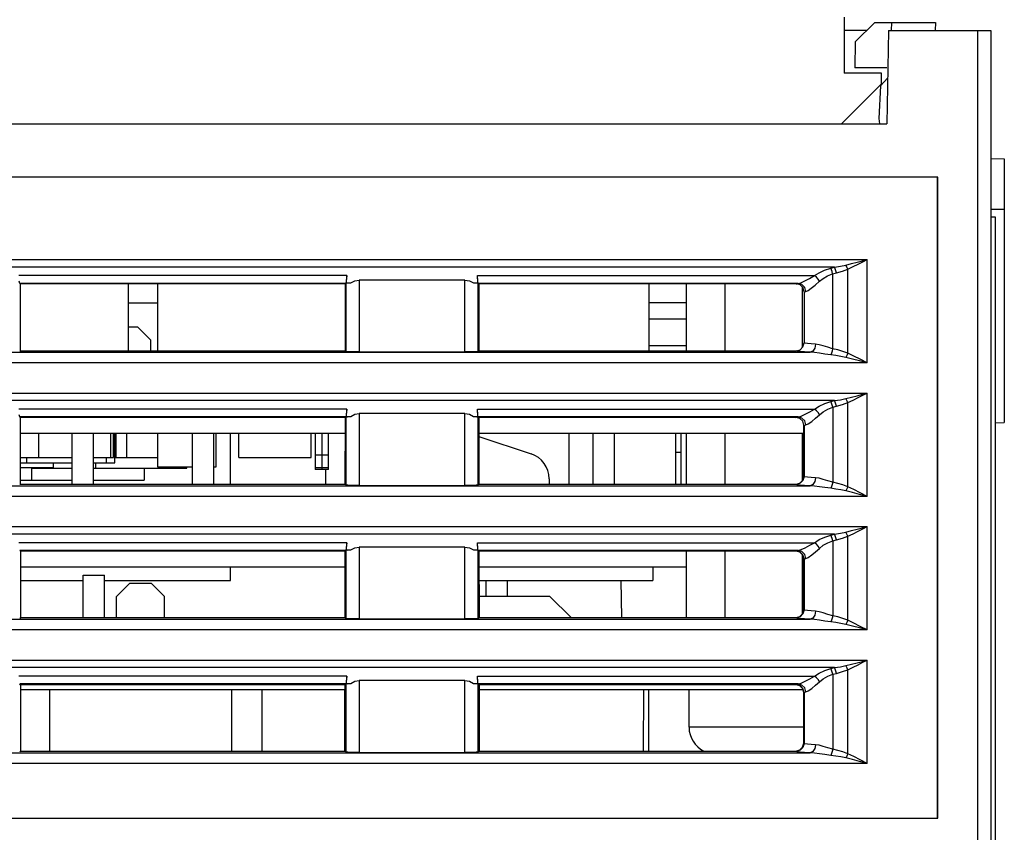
# Model space of a CAD drawing. Header units: millimetres. Extents: x 0 to 500, y 0 to 550.
# Tile 38 of 50: x 248 to 285, y 459 to 490. Entities that reach past the tile are written whole.
import ezdxf

# ---------------------------------------------------------------- set-up
doc = ezdxf.new("R2010")
doc.units = ezdxf.units.MM
doc.header["$LTSCALE"] = 35.851852
doc.layers.get('0').update_dxf_attribs({"linetype": 'CONTINUOUS'})

msp = doc.modelspace()

# ---------------------------------------------------------------- linework, layer by layer
at = {"color": 7, "linetype": 'CONTINUOUS'}
for p, q in [((279.238, 490.017), (279.238, 487.917)), ((280.388, 489.817), (279.655, 489.084)), ((280.388, 489.817), (282.657, 489.817)), ((281.015, 489.817), (281.009, 489.515)), ((282.657, 489.817), (282.652, 489.517)), ((280.088, 489.517), (279.238, 489.517)), ((280.899, 489.517), (280.838, 486.017)), ((280.899, 489.517), (284.738, 489.517)), ((284.238, 489.517), (284.238, 455.108)), ((284.738, 489.517), (284.738, 454.593)), ((279.655, 489.084), (279.638, 488.117)), ((280.838, 488.117), (279.638, 488.117)), ((280.638, 487.917), (279.238, 487.917)), ((280.602, 487.436), (280.868, 487.721)), ((280.638, 487.517), (280.638, 487.917)), ((279.138, 486.017), (280.638, 487.517)), ((280.602, 487.436), (280.538, 486.217)), ((280.538, 486.217), (280.566, 486.017)), ((216.638, 486.017), (280.838, 486.017)), ((284.738, 484.717), (285.238, 484.708)), ((285.238, 484.708), (285.238, 482.825)), ((282.745, 484.024), (226.231, 484.024)), ((282.738, 484.017), (226.238, 484.017)), ((282.745, 484.024), (282.738, 484.017)), ((282.738, 460.017), (282.738, 484.017)), ((282.745, 460.01), (282.745, 484.024)), ((284.738, 482.817), (285.238, 482.825)), ((284.913, 482.517), (284.738, 482.517)), ((284.913, 455.517), (284.913, 482.517)), ((285.238, 482.808), (285.238, 474.825)), ((228.869, 480.932), (280.108, 480.932)), ((278.881, 480.65), (230.095, 480.65)), ((278.505, 480.537), (278.74, 480.614)), ((278.74, 480.614), (278.881, 480.65)), ((278.766, 480.553), (278.74, 480.614)), ((278.881, 480.65), (279.106, 480.686)), ((278.908, 480.588), (278.881, 480.65)), ((279.106, 480.686), (279.307, 480.728)), ((279.307, 480.728), (279.522, 480.781)), ((279.333, 480.68), (279.307, 480.728)), ((279.357, 480.628), (279.333, 480.68)), ((279.38, 480.574), (279.357, 480.628)), ((279.38, 480.574), (279.575, 480.667)), ((279.522, 480.781), (279.732, 480.834)), ((279.575, 480.667), (279.766, 480.761)), ((279.732, 480.834), (279.93, 480.886)), ((279.766, 480.761), (279.946, 480.851)), ((279.93, 480.886), (280.108, 480.932)), ((279.946, 480.851), (280.108, 480.932)), ((280.108, 477.064), (280.108, 480.932)), ((260.622, 480.33), (248.354, 480.33)), ((260.622, 480.33), (260.609, 480.122)), ((260.61, 480.056), (260.622, 480.33)), ((265.533, 480.056), (265.521, 480.33)), ((265.534, 480.122), (265.521, 480.33)), ((265.521, 480.33), (278.137, 480.33)), ((277.944, 480.222), (278.137, 480.33)), ((278.137, 480.33), (278.304, 480.439)), ((278.206, 480.273), (278.137, 480.33)), ((278.267, 480.2), (278.206, 480.273)), ((278.304, 480.439), (278.505, 480.537)), ((278.453, 480.227), (278.619, 480.325)), ((278.619, 480.325), (278.812, 480.402)), ((278.791, 480.48), (278.766, 480.553)), ((278.812, 480.402), (278.791, 480.48)), ((278.812, 480.402), (278.954, 480.437)), ((278.812, 480.402), (278.813, 479.474)), ((278.933, 480.516), (278.908, 480.588)), ((278.954, 480.437), (278.933, 480.516)), ((278.954, 480.437), (279.179, 480.5)), ((279.179, 480.5), (279.38, 480.574)), ((279.38, 477.422), (279.38, 480.574)), ((248.383, 480.039), (248.367, 480.122)), ((248.4, 480.021), (248.383, 480.039)), ((260.593, 480.039), (248.383, 480.039)), ((248.4, 480.021), (248.402, 477.514)), ((260.576, 480.021), (248.4, 480.021)), ((252.438, 480.021), (252.438, 477.514)), ((253.538, 480.021), (253.538, 477.514)), ((260.574, 477.514), (260.576, 480.021)), ((260.576, 480.021), (260.593, 480.039)), ((260.609, 480.122), (260.593, 480.039)), ((260.594, 480.039), (260.594, 477.494)), ((260.61, 480.056), (260.78, 480.056)), ((260.78, 480.056), (260.929, 480.139)), ((260.929, 480.139), (261.094, 480.167)), ((261.094, 480.167), (261.094, 477.473)), ((265.049, 480.167), (261.094, 480.167)), ((265.049, 477.473), (265.049, 480.167)), ((265.049, 480.167), (265.214, 480.139)), ((265.214, 480.139), (265.364, 480.056)), ((265.364, 480.056), (265.533, 480.056)), ((265.55, 480.039), (265.534, 480.122)), ((265.549, 477.494), (265.549, 480.039)), ((265.567, 480.021), (265.55, 480.039)), ((277.519, 480.039), (265.55, 480.039)), ((265.567, 480.021), (265.569, 477.514)), ((277.443, 480.021), (265.567, 480.021)), ((271.938, 480.021), (271.938, 477.514)), ((273.338, 477.514), (273.338, 480.021)), ((274.788, 477.514), (274.788, 480.021)), ((277.443, 480.021), (277.468, 480.03)), ((277.594, 479.981), (277.443, 480.021)), ((277.468, 480.03), (277.519, 480.039)), ((277.519, 480.039), (277.625, 480.067)), ((277.661, 479.997), (277.519, 480.039)), ((277.703, 479.871), (277.594, 479.981)), ((277.625, 480.067), (277.77, 480.132)), ((277.766, 479.888), (277.661, 479.997)), ((277.688, 477.651), (277.688, 479.886)), ((277.743, 479.722), (277.703, 479.871)), ((277.805, 479.739), (277.766, 479.888)), ((277.77, 480.132), (277.944, 480.222)), ((278.012, 479.86), (278.155, 479.978)), ((278.155, 479.978), (278.315, 480.118)), ((278.315, 480.118), (278.267, 480.2)), ((278.315, 480.118), (278.453, 480.227)), ((277.743, 479.722), (277.741, 477.813)), ((277.743, 479.722), (277.764, 479.73)), ((277.764, 479.73), (277.805, 479.739)), ((277.805, 479.739), (277.893, 479.777)), ((277.893, 479.777), (278.012, 479.86)), ((252.438, 479.317), (253.538, 479.317)), ((273.338, 479.317), (271.938, 479.317)), ((278.813, 479.474), (278.813, 478.546)), ((252.438, 478.417), (252.788, 478.417)), ((252.788, 478.417), (253.288, 477.917)), ((271.938, 478.717), (273.338, 478.717)), ((278.813, 478.546), (278.813, 477.592)), ((253.288, 477.514), (253.288, 477.917)), ((271.938, 477.717), (273.338, 477.717)), ((277.592, 477.555), (277.701, 477.664)), ((277.701, 477.664), (277.741, 477.813)), ((277.78, 477.8), (277.741, 477.813)), ((277.871, 477.786), (277.78, 477.8)), ((278.008, 477.773), (277.871, 477.786)), ((278.174, 477.763), (278.008, 477.773)), ((278.174, 477.763), (278.144, 477.616)), ((278.31, 477.743), (278.174, 477.763)), ((278.464, 477.7), (278.31, 477.743)), ((278.633, 477.646), (278.464, 477.7)), ((231.011, 477.464), (277.966, 477.464)), ((248.402, 477.514), (248.382, 477.494)), ((248.402, 477.514), (260.574, 477.514)), ((260.574, 477.514), (260.594, 477.494)), ((260.669, 477.483), (260.594, 477.494)), ((260.851, 477.476), (260.669, 477.483)), ((261.094, 477.473), (260.851, 477.476)), ((261.094, 477.473), (265.049, 477.473)), ((265.292, 477.476), (265.049, 477.473)), ((265.474, 477.483), (265.292, 477.476)), ((265.549, 477.494), (265.474, 477.483)), ((265.569, 477.514), (265.549, 477.494)), ((265.569, 477.514), (277.441, 477.514)), ((277.441, 477.514), (277.592, 477.555)), ((277.487, 477.5), (277.442, 477.514)), ((277.597, 477.486), (277.487, 477.5)), ((277.764, 477.474), (277.597, 477.486)), ((277.966, 477.464), (277.764, 477.474)), ((278.068, 477.507), (277.966, 477.464)), ((278.131, 477.452), (277.966, 477.464)), ((278.144, 477.616), (278.068, 477.507)), ((278.317, 477.428), (278.131, 477.452)), ((278.522, 477.396), (278.317, 477.428)), ((278.741, 477.366), (278.522, 477.396)), ((278.813, 477.592), (278.633, 477.646)), ((278.768, 477.429), (278.741, 477.366)), ((278.928, 477.34), (278.741, 477.366)), ((278.793, 477.507), (278.768, 477.429)), ((278.813, 477.592), (278.793, 477.507)), ((279.001, 477.547), (278.813, 477.592)), ((279.118, 477.308), (278.928, 477.34)), ((279.191, 477.491), (279.001, 477.547)), ((279.307, 477.269), (279.118, 477.308)), ((279.38, 477.422), (279.191, 477.491)), ((279.333, 477.316), (279.307, 477.269)), ((279.357, 477.368), (279.333, 477.316)), ((279.38, 477.422), (279.357, 477.368)), ((279.602, 477.317), (279.38, 477.422)), ((279.844, 477.197), (279.602, 477.317)), ((280.108, 477.064), (228.869, 477.064)), ((279.551, 477.208), (279.307, 477.269)), ((279.818, 477.14), (279.551, 477.208)), ((280.108, 477.064), (279.818, 477.14)), ((280.108, 477.064), (279.844, 477.197)), ((228.869, 475.932), (280.108, 475.932)), ((279.522, 475.781), (279.732, 475.834)), ((279.732, 475.834), (279.93, 475.886)), ((279.766, 475.761), (279.946, 475.851)), ((279.93, 475.886), (280.108, 475.932)), ((279.946, 475.851), (280.108, 475.932)), ((280.108, 472.064), (280.108, 475.932)), ((278.881, 475.65), (230.095, 475.65)), ((278.138, 475.33), (278.314, 475.444)), ((278.314, 475.444), (278.517, 475.542)), ((278.517, 475.542), (278.741, 475.614)), ((278.741, 475.614), (278.881, 475.65)), ((278.768, 475.553), (278.741, 475.614)), ((278.792, 475.481), (278.768, 475.553)), ((278.814, 475.402), (278.792, 475.481)), ((278.881, 475.65), (279.106, 475.686)), ((278.908, 475.588), (278.881, 475.65)), ((278.933, 475.516), (278.908, 475.588)), ((278.954, 475.437), (278.933, 475.516)), ((278.954, 475.437), (279.179, 475.5)), ((279.106, 475.686), (279.307, 475.728)), ((279.179, 475.5), (279.38, 475.574)), ((279.307, 475.728), (279.522, 475.781)), ((279.333, 475.68), (279.307, 475.728)), ((279.357, 475.628), (279.333, 475.68)), ((279.38, 475.574), (279.357, 475.628)), ((279.38, 475.574), (279.575, 475.667)), ((279.38, 472.422), (279.38, 475.574)), ((279.575, 475.667), (279.766, 475.761)), ((260.622, 475.33), (248.354, 475.33)), ((248.383, 475.039), (248.367, 475.122)), ((260.609, 475.122), (260.593, 475.039)), ((260.622, 475.33), (260.609, 475.122)), ((260.61, 475.056), (260.622, 475.33)), ((260.78, 475.056), (260.929, 475.139)), ((260.929, 475.139), (261.094, 475.167)), ((261.094, 475.167), (261.094, 472.473)), ((265.049, 475.167), (261.094, 475.167)), ((265.049, 472.473), (265.049, 475.167)), ((265.049, 475.167), (265.214, 475.139)), ((265.214, 475.139), (265.364, 475.056)), ((265.533, 475.056), (265.521, 475.33)), ((265.534, 475.122), (265.521, 475.33)), ((265.521, 475.33), (278.138, 475.33)), ((265.55, 475.039), (265.534, 475.122)), ((277.52, 475.039), (277.634, 475.07)), ((277.634, 475.07), (277.79, 475.141)), ((277.79, 475.141), (277.964, 475.233)), ((277.964, 475.233), (278.138, 475.33)), ((278.206, 475.273), (278.138, 475.33)), ((278.173, 474.992), (278.316, 475.118)), ((278.268, 475.2), (278.206, 475.273)), ((278.316, 475.118), (278.268, 475.2)), ((278.316, 475.118), (278.461, 475.232)), ((278.461, 475.232), (278.629, 475.33)), ((278.629, 475.33), (278.814, 475.402)), ((278.814, 475.402), (278.954, 475.437)), ((278.814, 475.402), (278.814, 472.592)), ((248.404, 475.017), (248.383, 475.039)), ((260.593, 475.039), (248.383, 475.039)), ((248.404, 475.017), (248.406, 472.518)), ((260.572, 475.017), (248.404, 475.017)), ((260.57, 472.518), (260.572, 475.017)), ((260.572, 475.017), (260.593, 475.039)), ((260.61, 475.056), (260.594, 475.039)), ((260.594, 475.039), (260.648, 475.048)), ((260.594, 475.039), (260.594, 472.494)), ((260.61, 475.056), (260.78, 475.056)), ((260.648, 475.048), (260.78, 475.056)), ((265.364, 475.056), (265.533, 475.056)), ((265.364, 475.056), (265.495, 475.048)), ((265.495, 475.048), (265.549, 475.039)), ((265.533, 475.056), (265.549, 475.039)), ((265.549, 472.494), (265.549, 475.039)), ((265.571, 475.017), (265.55, 475.039)), ((277.52, 475.039), (265.55, 475.039)), ((265.571, 475.017), (265.573, 472.518)), ((277.44, 475.017), (265.571, 475.017)), ((277.44, 475.017), (277.461, 475.028)), ((277.585, 474.98), (277.44, 475.017)), ((277.461, 475.028), (277.52, 475.039)), ((277.662, 474.997), (277.52, 475.039)), ((277.693, 474.878), (277.585, 474.98)), ((277.766, 474.888), (277.662, 474.997)), ((277.739, 474.737), (277.693, 474.878)), ((277.737, 472.817), (277.739, 474.737)), ((277.741, 474.719), (277.739, 474.737)), ((277.741, 474.719), (277.76, 474.729)), ((277.741, 474.719), (277.741, 472.814)), ((277.76, 474.729), (277.806, 474.739)), ((277.806, 474.739), (277.766, 474.888)), ((277.806, 474.739), (277.9, 474.78)), ((277.9, 474.78), (278.029, 474.872)), ((278.029, 474.872), (278.173, 474.992)), ((284.913, 474.82), (285.238, 474.825)), ((260.572, 474.417), (248.405, 474.417)), ((249.088, 474.417), (249.088, 473.517)), ((250.338, 474.417), (250.338, 472.518)), ((251.138, 474.417), (251.138, 472.518)), ((251.788, 473.517), (251.788, 474.417)), ((251.888, 473.517), (251.888, 474.417)), ((251.938, 473.317), (251.938, 474.417)), ((251.988, 473.517), (251.988, 474.417)), ((252.388, 473.517), (252.388, 474.417)), ((253.538, 474.417), (253.538, 473.167)), ((254.838, 474.417), (254.838, 472.518)), ((255.638, 474.417), (255.638, 472.518)), ((255.738, 473.167), (255.738, 474.417)), ((256.268, 472.518), (256.268, 474.417)), ((256.588, 473.517), (256.588, 474.417)), ((259.288, 473.517), (259.288, 474.417)), ((259.438, 474.417), (259.438, 473.067)), ((259.938, 473.067), (259.938, 474.417)), ((277.739, 474.417), (265.571, 474.417)), ((268.938, 474.417), (268.938, 472.518)), ((269.838, 474.417), (269.838, 472.518)), ((270.638, 474.417), (270.638, 472.518)), ((272.938, 472.518), (272.938, 474.417)), ((273.138, 472.518), (273.138, 474.417)), ((273.338, 472.518), (273.338, 474.417)), ((274.788, 472.518), (274.788, 474.417)), ((277.688, 472.659), (277.688, 474.417)), ((265.571, 474.309), (267.524, 473.658)), ((259.938, 473.61), (259.438, 473.61)), ((272.938, 473.717), (273.138, 473.717)), ((248.405, 473.517), (250.338, 473.517)), ((248.405, 473.317), (250.338, 473.317)), ((248.638, 473.517), (248.638, 473.317)), ((249.638, 473.317), (249.638, 473.144)), ((251.138, 473.517), (251.888, 473.517)), ((251.138, 473.317), (251.938, 473.317)), ((251.238, 473.117), (251.238, 473.317)), ((251.638, 473.317), (251.638, 473.517)), ((251.938, 473.517), (253.538, 473.517)), ((256.588, 473.517), (259.288, 473.517)), ((248.406, 473.144), (249.638, 473.144)), ((248.838, 472.667), (248.838, 473.144)), ((248.838, 473.117), (250.338, 473.117)), ((251.138, 473.117), (254.638, 473.117)), ((253.038, 473.117), (253.038, 472.667)), ((253.538, 473.167), (254.838, 473.167)), ((254.638, 473.117), (254.638, 473.167)), ((255.638, 473.167), (255.738, 473.167)), ((259.438, 473.142), (259.938, 473.142)), ((259.938, 473.067), (259.438, 473.067)), ((259.838, 472.518), (259.838, 473.067)), ((248.406, 472.518), (248.382, 472.494)), ((248.406, 472.667), (250.338, 472.667)), ((248.406, 472.518), (260.57, 472.518)), ((251.138, 472.667), (253.038, 472.667)), ((260.57, 472.518), (260.594, 472.494)), ((260.669, 472.483), (260.594, 472.494)), ((265.549, 472.494), (265.474, 472.483)), ((265.573, 472.518), (265.549, 472.494)), ((265.573, 472.518), (277.437, 472.518)), ((268.212, 472.518), (268.208, 472.727)), ((277.437, 472.518), (277.588, 472.558)), ((277.441, 472.514), (277.437, 472.518)), ((277.591, 472.555), (277.441, 472.514)), ((277.486, 472.5), (277.441, 472.514)), ((277.595, 472.486), (277.486, 472.5)), ((277.588, 472.558), (277.697, 472.668)), ((277.7, 472.664), (277.591, 472.555)), ((277.697, 472.668), (277.737, 472.817)), ((277.741, 472.814), (277.7, 472.664)), ((277.741, 472.814), (277.737, 472.817)), ((277.777, 472.8), (277.741, 472.814)), ((277.868, 472.786), (277.777, 472.8)), ((278.007, 472.773), (277.868, 472.786)), ((278.068, 472.507), (277.966, 472.464)), ((278.174, 472.763), (278.007, 472.773)), ((278.144, 472.616), (278.068, 472.507)), ((278.174, 472.763), (278.144, 472.616)), ((278.311, 472.743), (278.174, 472.763)), ((278.464, 472.7), (278.311, 472.743)), ((278.633, 472.646), (278.464, 472.7)), ((278.814, 472.592), (278.633, 472.646)), ((278.793, 472.507), (278.768, 472.429)), ((278.814, 472.592), (278.793, 472.507)), ((279.001, 472.547), (278.814, 472.592)), ((279.191, 472.491), (279.001, 472.547)), ((279.38, 472.422), (279.191, 472.491)), ((231.011, 472.464), (277.966, 472.464)), ((260.851, 472.476), (260.669, 472.483)), ((261.094, 472.473), (260.851, 472.476)), ((261.094, 472.473), (265.049, 472.473)), ((265.292, 472.476), (265.049, 472.473)), ((265.474, 472.483), (265.292, 472.476)), ((277.764, 472.474), (277.595, 472.486)), ((277.966, 472.464), (277.764, 472.474)), ((278.132, 472.452), (277.966, 472.464)), ((278.318, 472.427), (278.132, 472.452)), ((278.523, 472.396), (278.318, 472.427)), ((278.741, 472.366), (278.523, 472.396)), ((278.768, 472.429), (278.741, 472.366)), ((278.928, 472.34), (278.741, 472.366)), ((279.118, 472.308), (278.928, 472.34)), ((279.307, 472.269), (279.118, 472.308)), ((279.333, 472.316), (279.307, 472.269)), ((279.551, 472.208), (279.307, 472.269)), ((279.357, 472.368), (279.333, 472.316)), ((279.38, 472.422), (279.357, 472.368)), ((279.602, 472.317), (279.38, 472.422)), ((279.818, 472.14), (279.551, 472.208)), ((279.844, 472.197), (279.602, 472.317)), ((280.108, 472.064), (279.818, 472.14)), ((280.108, 472.064), (279.844, 472.197)), ((280.108, 472.064), (228.869, 472.064)), ((228.869, 470.932), (280.108, 470.932)), ((278.881, 470.65), (230.095, 470.65)), ((278.741, 470.614), (278.881, 470.65)), ((278.881, 470.65), (279.106, 470.686)), ((278.908, 470.588), (278.881, 470.65)), ((279.106, 470.686), (279.307, 470.728)), ((279.307, 470.728), (279.522, 470.781)), ((279.333, 470.68), (279.307, 470.728)), ((279.357, 470.628), (279.333, 470.68)), ((279.38, 470.574), (279.575, 470.667)), ((279.522, 470.781), (279.732, 470.834)), ((279.575, 470.667), (279.766, 470.761)), ((279.732, 470.834), (279.93, 470.886)), ((279.766, 470.761), (279.946, 470.851)), ((279.93, 470.886), (280.108, 470.932)), ((279.946, 470.851), (280.108, 470.932)), ((280.108, 467.064), (280.108, 470.932)), ((260.622, 470.33), (248.354, 470.33)), ((260.622, 470.33), (260.609, 470.122)), ((260.61, 470.056), (260.622, 470.33)), ((265.533, 470.056), (265.521, 470.33)), ((265.534, 470.122), (265.521, 470.33)), ((265.521, 470.33), (278.138, 470.33)), ((277.964, 470.233), (278.138, 470.33)), ((278.138, 470.33), (278.314, 470.444)), ((278.206, 470.273), (278.138, 470.33)), ((278.314, 470.444), (278.517, 470.542)), ((278.461, 470.232), (278.629, 470.33)), ((278.517, 470.542), (278.741, 470.614)), ((278.629, 470.33), (278.814, 470.402)), ((278.768, 470.553), (278.741, 470.614)), ((278.792, 470.481), (278.768, 470.553)), ((278.814, 470.402), (278.792, 470.481)), ((278.814, 470.402), (278.954, 470.437)), ((278.814, 470.402), (278.814, 467.592)), ((278.933, 470.516), (278.908, 470.588)), ((278.954, 470.437), (278.933, 470.516)), ((278.954, 470.437), (279.179, 470.5)), ((279.179, 470.5), (279.38, 470.574)), ((279.38, 470.574), (279.357, 470.628)), ((279.38, 467.422), (279.38, 470.574)), ((248.408, 470.014), (248.383, 470.039)), ((260.593, 470.039), (248.383, 470.039)), ((248.408, 470.014), (248.41, 467.522)), ((260.569, 470.014), (248.408, 470.014)), ((260.567, 467.522), (260.569, 470.014)), ((260.569, 470.014), (260.593, 470.039)), ((260.609, 470.122), (260.593, 470.039)), ((260.594, 470.039), (260.594, 467.494)), ((260.61, 470.056), (260.78, 470.056)), ((260.648, 470.048), (260.78, 470.056)), ((260.78, 470.056), (260.929, 470.139)), ((260.929, 470.139), (261.094, 470.167)), ((261.094, 470.167), (261.094, 467.473)), ((265.049, 470.167), (261.094, 470.167)), ((265.049, 467.473), (265.049, 470.167)), ((265.049, 470.167), (265.214, 470.139)), ((265.214, 470.139), (265.364, 470.056)), ((265.364, 470.056), (265.533, 470.056)), ((265.549, 467.494), (265.549, 470.039)), ((265.575, 470.014), (265.55, 470.039)), ((277.52, 470.039), (265.55, 470.039)), ((265.575, 470.014), (265.577, 467.522)), ((277.435, 470.014), (265.575, 470.014)), ((273.338, 467.522), (273.338, 470.014)), ((274.788, 467.522), (274.788, 470.014)), ((277.435, 470.014), (277.441, 470.019)), ((277.586, 469.973), (277.435, 470.014)), ((277.441, 470.019), (277.464, 470.029)), ((277.591, 469.979), (277.441, 470.019)), ((277.464, 470.029), (277.52, 470.039)), ((277.52, 470.039), (277.634, 470.07)), ((277.662, 469.997), (277.52, 470.039)), ((277.695, 469.864), (277.586, 469.973)), ((277.7, 469.869), (277.591, 469.979)), ((277.634, 470.07), (277.79, 470.141)), ((277.766, 469.888), (277.662, 469.997)), ((277.79, 470.141), (277.964, 470.233)), ((278.029, 469.872), (278.173, 469.992)), ((278.173, 469.992), (278.316, 470.118)), ((278.268, 470.2), (278.206, 470.273)), ((278.316, 470.118), (278.268, 470.2)), ((278.316, 470.118), (278.461, 470.232)), ((277.688, 467.666), (277.688, 469.87)), ((277.735, 469.714), (277.695, 469.864)), ((277.741, 469.719), (277.7, 469.869)), ((277.734, 467.821), (277.735, 469.714)), ((277.735, 469.714), (277.741, 469.719)), ((277.741, 469.719), (277.76, 469.729)), ((277.741, 469.719), (277.741, 467.814)), ((277.76, 469.729), (277.806, 469.739)), ((277.806, 469.739), (277.766, 469.888)), ((277.806, 469.739), (277.9, 469.78)), ((277.9, 469.78), (278.029, 469.872)), ((260.568, 469.417), (248.408, 469.417)), ((256.268, 468.917), (256.268, 469.417)), ((273.338, 469.417), (265.575, 469.417)), ((272.088, 469.417), (272.088, 468.917)), ((248.409, 468.917), (250.758, 468.917)), ((250.758, 467.522), (250.758, 469.117)), ((250.758, 469.117), (251.558, 469.117)), ((251.558, 467.522), (251.558, 469.117)), ((251.558, 468.917), (256.268, 468.917)), ((252.508, 468.817), (252.008, 468.317)), ((252.508, 468.817), (253.308, 468.817)), ((253.308, 468.817), (253.808, 468.317)), ((265.575, 468.917), (272.088, 468.917)), ((265.838, 468.318), (265.838, 468.917)), ((266.638, 468.318), (266.638, 468.917)), ((270.921, 467.522), (270.897, 468.917)), ((252.008, 467.522), (252.008, 468.317)), ((253.808, 467.522), (253.808, 468.317)), ((268.231, 468.316), (265.576, 468.316)), ((268.231, 468.316), (268.23, 468.318)), ((268.231, 468.316), (269.026, 467.522)), ((277.693, 467.672), (277.734, 467.821)), ((277.741, 467.814), (277.7, 467.664)), ((277.741, 467.814), (277.734, 467.821)), ((277.777, 467.8), (277.741, 467.814)), ((277.868, 467.786), (277.777, 467.8)), ((278.007, 467.773), (277.868, 467.786)), ((278.174, 467.763), (278.007, 467.773)), ((278.174, 467.763), (278.144, 467.616)), ((278.311, 467.743), (278.174, 467.763)), ((278.464, 467.7), (278.311, 467.743)), ((278.633, 467.646), (278.464, 467.7)), ((231.011, 467.464), (277.966, 467.464)), ((248.41, 467.522), (248.382, 467.494)), ((248.41, 467.522), (260.567, 467.522)), ((260.567, 467.522), (260.594, 467.494)), ((260.669, 467.483), (260.594, 467.494)), ((260.851, 467.476), (260.669, 467.483)), ((261.094, 467.473), (260.851, 467.476)), ((261.094, 467.473), (265.049, 467.473)), ((265.292, 467.476), (265.049, 467.473)), ((265.474, 467.483), (265.292, 467.476)), ((265.549, 467.494), (265.474, 467.483)), ((265.577, 467.522), (265.549, 467.494)), ((265.577, 467.522), (277.434, 467.522)), ((277.434, 467.522), (277.584, 467.562)), ((277.441, 467.514), (277.434, 467.522)), ((277.591, 467.555), (277.441, 467.514)), ((277.486, 467.5), (277.441, 467.514)), ((277.595, 467.486), (277.486, 467.5)), ((277.584, 467.562), (277.693, 467.672)), ((277.7, 467.664), (277.591, 467.555)), ((277.764, 467.474), (277.595, 467.486)), ((277.966, 467.464), (277.764, 467.474)), ((278.068, 467.507), (277.966, 467.464)), ((278.132, 467.452), (277.966, 467.464)), ((278.144, 467.616), (278.068, 467.507)), ((278.318, 467.427), (278.132, 467.452)), ((278.523, 467.396), (278.318, 467.427)), ((278.741, 467.366), (278.523, 467.396)), ((278.814, 467.592), (278.633, 467.646)), ((278.768, 467.429), (278.741, 467.366)), ((278.928, 467.34), (278.741, 467.366)), ((278.793, 467.507), (278.768, 467.429)), ((278.814, 467.592), (278.793, 467.507)), ((279.001, 467.547), (278.814, 467.592)), ((279.118, 467.308), (278.928, 467.34)), ((279.191, 467.491), (279.001, 467.547)), ((279.38, 467.422), (279.191, 467.491)), ((279.357, 467.368), (279.333, 467.316)), ((279.38, 467.422), (279.357, 467.368)), ((279.602, 467.317), (279.38, 467.422)), ((280.108, 467.064), (228.869, 467.064)), ((279.307, 467.269), (279.118, 467.308)), ((279.333, 467.316), (279.307, 467.269)), ((279.551, 467.208), (279.307, 467.269)), ((279.818, 467.14), (279.551, 467.208)), ((279.844, 467.197), (279.602, 467.317)), ((280.108, 467.064), (279.818, 467.14)), ((280.108, 467.064), (279.844, 467.197)), ((228.869, 465.932), (280.108, 465.932)), ((279.732, 465.834), (279.93, 465.886)), ((279.93, 465.886), (280.108, 465.932)), ((279.946, 465.851), (280.108, 465.932)), ((280.108, 462.064), (280.108, 465.932)), ((278.881, 465.65), (230.095, 465.65)), ((278.314, 465.444), (278.517, 465.542)), ((278.517, 465.542), (278.741, 465.614)), ((278.741, 465.614), (278.881, 465.65)), ((278.768, 465.553), (278.741, 465.614)), ((278.792, 465.481), (278.768, 465.553)), ((278.881, 465.65), (279.106, 465.686)), ((278.908, 465.588), (278.881, 465.65)), ((278.933, 465.516), (278.908, 465.588)), ((278.954, 465.437), (278.933, 465.516)), ((278.954, 465.437), (279.179, 465.5)), ((279.106, 465.686), (279.307, 465.728)), ((279.179, 465.5), (279.38, 465.574)), ((279.307, 465.728), (279.522, 465.781)), ((279.333, 465.68), (279.307, 465.728)), ((279.357, 465.628), (279.333, 465.68)), ((279.38, 465.574), (279.357, 465.628)), ((279.38, 465.574), (279.575, 465.667)), ((279.38, 462.422), (279.38, 465.574)), ((279.522, 465.781), (279.732, 465.834)), ((279.575, 465.667), (279.766, 465.761)), ((279.766, 465.761), (279.946, 465.851)), ((260.622, 465.33), (248.354, 465.33)), ((260.609, 465.122), (260.593, 465.039)), ((260.622, 465.33), (260.609, 465.122)), ((260.61, 465.056), (260.622, 465.33)), ((260.78, 465.056), (260.929, 465.139)), ((260.929, 465.139), (261.094, 465.167)), ((261.094, 465.167), (261.094, 462.473)), ((265.049, 465.167), (261.094, 465.167)), ((265.049, 462.473), (265.049, 465.167)), ((265.049, 465.167), (265.214, 465.139)), ((265.214, 465.139), (265.364, 465.056)), ((265.533, 465.056), (265.521, 465.33)), ((265.534, 465.122), (265.521, 465.33)), ((265.521, 465.33), (278.138, 465.33)), ((277.634, 465.07), (277.79, 465.141)), ((277.79, 465.141), (277.964, 465.233)), ((277.964, 465.233), (278.138, 465.33)), ((278.138, 465.33), (278.314, 465.444)), ((278.206, 465.273), (278.138, 465.33)), ((278.173, 464.992), (278.316, 465.118)), ((278.268, 465.2), (278.206, 465.273)), ((278.316, 465.118), (278.268, 465.2)), ((278.316, 465.118), (278.461, 465.232)), ((278.461, 465.232), (278.629, 465.33)), ((278.629, 465.33), (278.814, 465.402)), ((278.814, 465.402), (278.792, 465.481)), ((278.814, 465.402), (278.954, 465.437)), ((278.814, 465.402), (278.814, 462.592)), ((248.412, 465.01), (248.383, 465.039)), ((260.593, 465.039), (248.383, 465.039)), ((260.565, 464.817), (248.408, 464.817)), ((248.412, 465.01), (248.414, 462.525)), ((260.565, 465.01), (248.412, 465.01)), ((249.508, 462.525), (249.508, 464.817)), ((256.308, 464.817), (256.308, 462.525)), ((257.458, 462.525), (257.458, 464.817)), ((260.538, 464.817), (260.538, 462.525)), ((260.563, 462.525), (260.565, 465.01)), ((260.565, 465.01), (260.593, 465.039)), ((260.594, 465.039), (260.594, 462.494)), ((260.61, 465.056), (260.78, 465.056)), ((260.648, 465.048), (260.78, 465.056)), ((265.364, 465.056), (265.533, 465.056)), ((265.549, 462.494), (265.549, 465.039)), ((265.578, 465.01), (265.55, 465.039)), ((277.52, 465.039), (265.55, 465.039)), ((265.578, 465.01), (265.58, 462.525)), ((277.432, 465.01), (265.578, 465.01)), ((277.703, 464.817), (265.579, 464.817)), ((271.735, 464.817), (271.715, 462.525)), ((271.938, 462.525), (271.938, 464.817)), ((273.438, 463.417), (273.438, 464.817)), ((277.432, 465.01), (277.441, 465.019)), ((277.582, 464.969), (277.432, 465.01)), ((277.441, 465.019), (277.464, 465.029)), ((277.591, 464.979), (277.441, 465.019)), ((277.464, 465.029), (277.52, 465.039)), ((277.52, 465.039), (277.634, 465.07)), ((277.662, 464.997), (277.52, 465.039)), ((277.691, 464.86), (277.582, 464.969)), ((277.7, 464.869), (277.591, 464.979)), ((277.766, 464.888), (277.662, 464.997)), ((277.731, 464.71), (277.691, 464.86)), ((277.741, 464.719), (277.7, 464.869)), ((277.806, 464.739), (277.766, 464.888)), ((277.806, 464.739), (277.9, 464.78)), ((277.9, 464.78), (278.029, 464.872)), ((278.029, 464.872), (278.173, 464.992)), ((277.73, 462.825), (277.731, 464.71)), ((277.731, 464.71), (277.741, 464.719)), ((277.741, 464.719), (277.76, 464.729)), ((277.741, 464.719), (277.741, 462.814)), ((277.76, 464.729), (277.806, 464.739)), ((277.73, 463.417), (273.438, 463.417)), ((277.43, 462.525), (277.58, 462.566)), ((277.591, 462.555), (277.441, 462.514)), ((277.58, 462.566), (277.69, 462.675)), ((277.7, 462.664), (277.591, 462.555)), ((277.69, 462.675), (277.73, 462.825)), ((277.741, 462.814), (277.7, 462.664)), ((277.741, 462.814), (277.73, 462.825)), ((277.777, 462.8), (277.741, 462.814)), ((277.868, 462.786), (277.777, 462.8)), ((278.007, 462.773), (277.868, 462.786)), ((278.174, 462.763), (278.007, 462.773)), ((278.144, 462.616), (278.068, 462.507)), ((278.174, 462.763), (278.144, 462.616)), ((278.311, 462.743), (278.174, 462.763)), ((278.464, 462.7), (278.311, 462.743)), ((278.633, 462.646), (278.464, 462.7)), ((278.814, 462.592), (278.633, 462.646)), ((278.814, 462.592), (278.793, 462.507)), ((279.001, 462.547), (278.814, 462.592)), ((279.191, 462.491), (279.001, 462.547)), ((231.011, 462.464), (277.966, 462.464)), ((248.414, 462.525), (248.382, 462.494)), ((248.414, 462.525), (260.563, 462.525)), ((260.563, 462.525), (260.594, 462.494)), ((260.669, 462.483), (260.594, 462.494)), ((260.851, 462.476), (260.669, 462.483)), ((261.094, 462.473), (260.851, 462.476)), ((261.094, 462.473), (265.049, 462.473)), ((265.292, 462.476), (265.049, 462.473)), ((265.474, 462.483), (265.292, 462.476)), ((265.549, 462.494), (265.474, 462.483)), ((265.58, 462.525), (265.549, 462.494)), ((265.58, 462.525), (277.43, 462.525)), ((277.441, 462.514), (277.43, 462.525)), ((277.486, 462.5), (277.441, 462.514)), ((277.595, 462.486), (277.486, 462.5)), ((277.764, 462.474), (277.595, 462.486)), ((277.966, 462.464), (277.764, 462.474)), ((278.068, 462.507), (277.966, 462.464)), ((278.132, 462.452), (277.966, 462.464)), ((278.318, 462.427), (278.132, 462.452)), ((278.523, 462.396), (278.318, 462.427)), ((278.741, 462.366), (278.523, 462.396)), ((278.768, 462.429), (278.741, 462.366)), ((278.928, 462.34), (278.741, 462.366)), ((278.793, 462.507), (278.768, 462.429)), ((279.118, 462.308), (278.928, 462.34)), ((279.307, 462.269), (279.118, 462.308)), ((279.38, 462.422), (279.191, 462.491)), ((279.333, 462.316), (279.307, 462.269)), ((279.551, 462.208), (279.307, 462.269)), ((279.357, 462.368), (279.333, 462.316)), ((279.38, 462.422), (279.357, 462.368)), ((279.602, 462.317), (279.38, 462.422)), ((279.818, 462.14), (279.551, 462.208)), ((279.844, 462.197), (279.602, 462.317)), ((280.108, 462.064), (279.844, 462.197)), ((280.108, 462.064), (228.869, 462.064)), ((280.108, 462.064), (279.818, 462.14)), ((226.231, 460.01), (282.745, 460.01)), ((226.238, 460.017), (282.738, 460.017)), ((282.745, 460.01), (282.738, 460.017))]:
    msp.add_line(p, q, dxfattribs=at)
at = {"color": 40, "linetype": 'CONTINUOUS'}
msp.add_line((259.688, 474.417), (259.688, 473.067), dxfattribs=at)
at = {"color": 7, "linetype": 'CONTINUOUS'}
for centre, start, end in [((267.208, 472.709), 1, 71.5651), ((274.438, 463.417), 180, 243.4231)]:
    msp.add_arc(centre, 1, start, end, dxfattribs=at)

doc.saveas('drawing.dxf')
